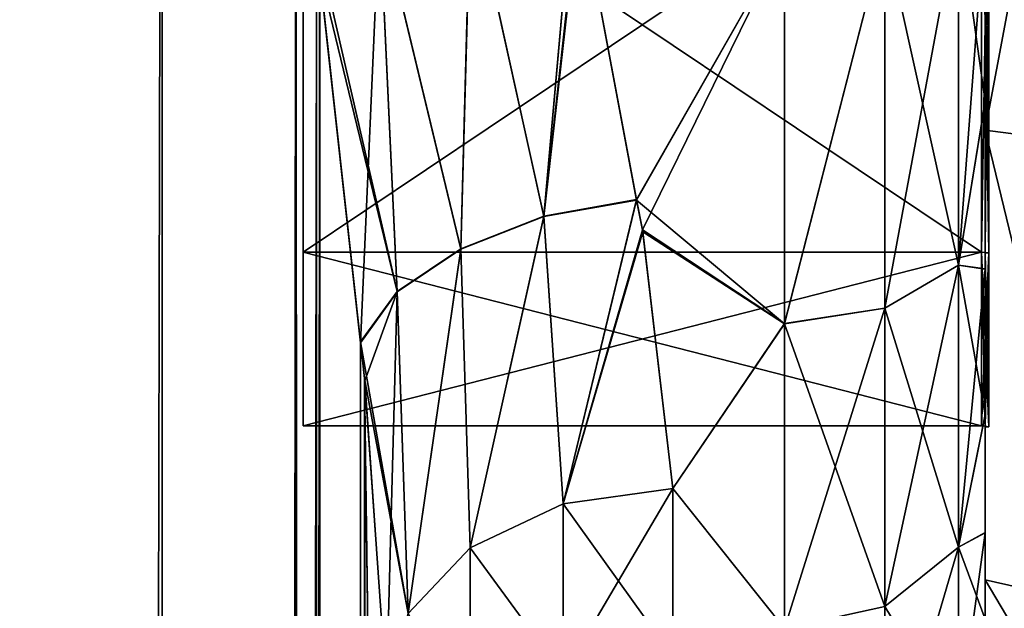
# Model space of a CAD drawing. Extents: x -23 to 470, y -1800 to 0.
# Tile 170 of 181: x 443 to 460, y -47 to -37. Entities that reach past the tile are written whole.
import ezdxf

# ---------------------------------------------------------------- set-up
doc = ezdxf.new("R2010")
doc.units = 0
doc.header["$LTSCALE"] = 41.718519
for name, color, linetype in [('1070', 7, 'CONTINUOUS'), ('1072', 7, 'CONTINUOUS'), ('1074', 7, 'CONTINUOUS'), ('1075', 7, 'CONTINUOUS'), ('1079', 7, 'CONTINUOUS'), ('1115', 7, 'CONTINUOUS'), ('1116', 7, 'CONTINUOUS'), ('1118', 7, 'CONTINUOUS'), ('1119', 7, 'CONTINUOUS'), ('580', 7, 'CONTINUOUS'), ('581', 7, 'CONTINUOUS'), ('582', 7, 'CONTINUOUS'), ('583', 7, 'CONTINUOUS'), ('586', 7, 'CONTINUOUS'), ('587', 7, 'CONTINUOUS'), ('590', 7, 'CONTINUOUS'), ('591', 7, 'CONTINUOUS'), ('762', 7, 'CONTINUOUS'), ('763', 7, 'CONTINUOUS')]:
    doc.layers.add(name, color=color, linetype=linetype)

msp = doc.modelspace()

# ---------------------------------------------------------------- linework, layer by layer
at = {"layer": '1070', "linetype": 'CONTINUOUS'}
for points in [[(460, -38.215, 17.772), (460, -34.962, -19.279), (460, -34.955, 19.281), (460, -38.215, 17.772)], [(460, -38.222, -17.768), (460, -34.962, -19.279), (460, -38.215, 17.772), (460, -38.222, -17.768)], [(460, -41.146, 15.725), (460, -38.222, -17.768), (460, -38.215, 17.772), (460, -41.146, 15.725)], [(460, -41.151, -15.721), (460, -38.222, -17.768), (460, -41.146, 15.725), (460, -41.151, -15.721)], [(460, -43.688, 13.196), (460, -41.151, -15.721), (460, -41.146, 15.725), (460, -43.688, 13.196)], [(460, -43.69, -13.194), (460, -41.151, -15.721), (460, -43.688, 13.196), (460, -43.69, -13.194)], [(460, -45.749, 10.252), (460, -43.69, -13.194), (460, -43.688, 13.196), (460, -45.749, 10.252)], [(460, -45.748, -10.254), (460, -43.69, -13.194), (460, -45.749, 10.252), (460, -45.748, -10.254)], [(460, -47.256, -7.025), (460, -45.748, -10.254), (460, -45.749, 10.252), (460, -47.256, -7.025)], [(460, -47.259, 7.02), (460, -47.256, -7.025), (460, -45.749, 10.252), (460, -47.259, 7.02)]]:
    msp.add_3dface(points, dxfattribs=at)
at = {"layer": '1072', "linetype": 'CONTINUOUS'}
for points in [[(452.915, -34.604, 23.073), (453.915, -39.935, 20.822), (456.5, -35.407, 22.828), (452.915, -34.604, 23.073)], [(453.917, -39.945, -20.816), (452.925, -34.668, -23.055), (456.5, -35.407, -22.828), (453.917, -39.945, -20.816)], [(453.915, -39.935, 20.822), (454.02, -40.465, 20.509), (456.5, -35.407, 22.828), (453.915, -39.935, 20.822)], [(456.5, -42.103, -19.419), (453.917, -39.945, -20.816), (456.5, -35.407, -22.828), (456.5, -42.103, -19.419)], [(456.5, -35.407, 22.828), (454.02, -40.465, 20.509), (456.5, -42.099, 19.422), (456.5, -35.407, 22.828)], [(454.026, -40.5, -20.488), (453.917, -39.945, -20.816), (456.5, -42.103, -19.419), (454.026, -40.5, -20.488)], [(454.02, -40.465, 20.509), (454.55, -44.976, 16.966), (456.5, -42.099, 19.422), (454.02, -40.465, 20.509)], [(454.55, -44.976, -16.966), (454.026, -40.5, -20.488), (456.5, -42.103, -19.419), (454.55, -44.976, -16.966)], [(456.5, -42.099, 19.422), (454.55, -44.976, 16.966), (456.5, -47.421, 14.1), (456.5, -42.099, 19.422)], [(456.5, -47.423, -14.098), (454.55, -44.976, -16.966), (456.5, -42.103, -19.419), (456.5, -47.423, -14.098)], [(454.55, -47.915, -13.393), (454.55, -44.976, -16.966), (456.5, -47.423, -14.098), (454.55, -47.915, -13.393)], [(454.55, -44.976, 16.966), (454.55, -47.915, 13.393), (456.5, -47.421, 14.1), (454.55, -44.976, 16.966)]]:
    msp.add_3dface(points, dxfattribs=at)
at = {"layer": '1074', "linetype": 'CONTINUOUS'}
for points in [[(459.532, -34.875, -21.159), (459.532, -41.077, -17.999), (458.25, -35.271, -22.379), (459.532, -34.875, -21.159)], [(459.532, -41.077, 17.999), (459.532, -34.875, 21.159), (458.25, -41.831, 19.037), (459.532, -41.077, 17.999)], [(458.25, -41.831, 19.037), (459.532, -34.875, 21.159), (458.25, -35.271, 22.379), (458.25, -41.831, 19.037)], [(460, -34.962, -19.279), (460, -38.222, -17.768), (459.532, -34.875, -21.159), (460, -34.962, -19.279)], [(459.532, -34.875, -21.159), (460, -38.222, -17.768), (459.532, -41.077, -17.999), (459.532, -34.875, -21.159)], [(459.532, -41.077, 17.999), (460, -34.955, 19.281), (459.532, -34.875, 21.159), (459.532, -41.077, 17.999)], [(460, -38.215, 17.772), (460, -34.955, 19.281), (459.532, -41.077, 17.999), (460, -38.215, 17.772)], [(456.5, -35.407, 22.828), (456.5, -42.099, 19.422), (458.25, -35.271, 22.379), (456.5, -35.407, 22.828)], [(456.5, -42.099, 19.422), (458.25, -41.831, 19.037), (458.25, -35.271, 22.379), (456.5, -42.099, 19.422)], [(456.5, -42.103, -19.419), (456.5, -35.407, -22.828), (458.25, -35.271, -22.379), (456.5, -42.103, -19.419)], [(456.5, -42.103, -19.419), (458.25, -35.271, -22.379), (458.25, -41.831, -19.037), (456.5, -42.103, -19.419)], [(458.25, -35.271, -22.379), (459.532, -41.077, -17.999), (458.25, -41.831, -19.037), (458.25, -35.271, -22.379)], [(460, -41.146, 15.725), (460, -38.215, 17.772), (459.532, -41.077, 17.999), (460, -41.146, 15.725)], [(460, -38.222, -17.768), (460, -41.151, -15.721), (459.532, -41.077, -17.999), (460, -38.222, -17.768)], [(459.532, -41.077, -17.999), (459.532, -45.999, -13.077), (458.25, -41.831, -19.037), (459.532, -41.077, -17.999)], [(459.532, -45.999, 13.077), (459.532, -41.077, 17.999), (458.25, -47.037, 13.831), (459.532, -45.999, 13.077)], [(458.25, -47.037, 13.831), (459.532, -41.077, 17.999), (458.25, -41.831, 19.037), (458.25, -47.037, 13.831)], [(460, -41.151, -15.721), (460, -43.69, -13.194), (459.532, -41.077, -17.999), (460, -41.151, -15.721)], [(459.532, -41.077, -17.999), (460, -43.69, -13.194), (459.532, -45.999, -13.077), (459.532, -41.077, -17.999)], [(459.532, -45.999, 13.077), (460, -41.146, 15.725), (459.532, -41.077, 17.999), (459.532, -45.999, 13.077)], [(460, -43.688, 13.196), (460, -41.146, 15.725), (459.532, -45.999, 13.077), (460, -43.688, 13.196)], [(456.5, -42.099, 19.422), (456.5, -47.421, 14.1), (458.25, -41.831, 19.037), (456.5, -42.099, 19.422)], [(456.5, -47.421, 14.1), (458.25, -47.037, 13.831), (458.25, -41.831, 19.037), (456.5, -47.421, 14.1)], [(456.5, -42.103, -19.419), (458.25, -41.831, -19.037), (458.25, -47.037, -13.831), (456.5, -42.103, -19.419)], [(458.25, -41.831, -19.037), (459.532, -45.999, -13.077), (458.25, -47.037, -13.831), (458.25, -41.831, -19.037)], [(456.5, -47.423, -14.098), (456.5, -42.103, -19.419), (458.25, -47.037, -13.831), (456.5, -47.423, -14.098)], [(460, -45.749, 10.252), (460, -43.688, 13.196), (459.532, -45.999, 13.077), (460, -45.749, 10.252)], [(460, -43.69, -13.194), (460, -45.748, -10.254), (459.532, -45.999, -13.077), (460, -43.69, -13.194)], [(460, -45.748, -10.254), (460, -47.256, -7.025), (459.532, -45.999, -13.077), (460, -45.748, -10.254)], [(460, -47.259, 7.02), (460, -45.749, 10.252), (459.532, -49.159, 6.875), (460, -47.259, 7.02)], [(459.532, -49.159, 6.875), (460, -45.749, 10.252), (459.532, -45.999, 13.077), (459.532, -49.159, 6.875)], [(459.532, -45.999, -13.077), (459.532, -49.159, -6.875), (458.25, -47.037, -13.831), (459.532, -45.999, -13.077)], [(459.532, -49.159, 6.875), (459.532, -45.999, 13.077), (458.25, -50.379, 7.271), (459.532, -49.159, 6.875)], [(458.25, -50.379, 7.271), (459.532, -45.999, 13.077), (458.25, -47.037, 13.831), (458.25, -50.379, 7.271)], [(459.532, -45.999, -13.077), (460, -47.256, -7.025), (459.532, -49.159, -6.875), (459.532, -45.999, -13.077)], [(456.5, -47.421, 14.1), (458.25, -50.379, 7.271), (458.25, -47.037, 13.831), (456.5, -47.421, 14.1)], [(456.5, -47.423, -14.098), (458.25, -47.037, -13.831), (458.25, -50.379, -7.271), (456.5, -47.423, -14.098)], [(458.25, -47.037, -13.831), (459.532, -49.159, -6.875), (458.25, -50.379, -7.271), (458.25, -47.037, -13.831)]]:
    msp.add_3dface(points, dxfattribs=at)
at = {"layer": '1075', "linetype": 'CONTINUOUS'}
for points in [[(445.636, -20, -29.585), (441.742, -1716.55, -32.045), (441.67, -20, -32.115), (445.636, -20, -29.585)], [(445.795, -1716.55, -29.333), (441.742, -1716.55, -32.045), (445.636, -20, -29.585), (445.795, -1716.55, -29.333)], [(447.976, -28, -26.571), (445.795, -1716.55, -29.333), (445.636, -20, -29.585), (447.976, -28, -26.571)], [(448.332, -35.415, -25.883), (445.795, -1716.55, -29.333), (447.976, -28, -26.571), (448.332, -35.415, -25.883)], [(448.389, -36.022, -25.761), (445.795, -1716.55, -29.333), (448.332, -35.415, -25.883), (448.389, -36.022, -25.761)], [(448.5, -1716.55, -25.279), (445.795, -1716.55, -29.333), (448.389, -36.022, -25.761), (448.5, -1716.55, -25.279)], [(449.099, -42.433, -23.827), (448.5, -1716.55, -25.279), (448.389, -36.022, -25.761), (449.099, -42.433, -23.827)], [(449.174, -43.1, -23.542), (448.5, -1716.55, -25.279), (449.099, -42.433, -23.827), (449.174, -43.1, -23.542)], [(449.55, -48.512, -20.5), (448.5, -1716.55, -25.279), (449.174, -43.1, -23.542), (449.55, -48.512, -20.5)]]:
    msp.add_3dface(points, dxfattribs=at)
at = {"layer": '1079', "linetype": 'CONTINUOUS'}
for points in [[(441.67, -20, 32.115), (441.742, -1716.55, 32.045), (445.635, -20, 29.585), (441.67, -20, 32.115)], [(441.742, -1716.55, 32.045), (445.795, -1716.55, 29.333), (445.635, -20, 29.585), (441.742, -1716.55, 32.045)], [(445.635, -20, 29.585), (445.795, -1716.55, 29.333), (447.976, -28, 26.571), (445.635, -20, 29.585)], [(445.795, -1716.55, 29.333), (448.5, -1716.55, 25.279), (447.976, -28, 26.571), (445.795, -1716.55, 29.333)], [(447.976, -28, 26.571), (448.5, -1716.55, 25.279), (448.331, -35.403, 25.884), (447.976, -28, 26.571)], [(448.331, -35.403, 25.884), (448.5, -1716.55, 25.279), (448.382, -35.944, 25.776), (448.331, -35.403, 25.884)], [(448.382, -35.944, 25.776), (448.5, -1716.55, 25.279), (449.098, -42.42, 23.831), (448.382, -35.944, 25.776)], [(448.5, -1716.55, 25.279), (449.55, -1716.55, 20.5), (449.098, -42.42, 23.831), (448.5, -1716.55, 25.279)], [(449.098, -42.42, 23.831), (449.55, -1716.55, 20.5), (449.17, -43.057, 23.56), (449.098, -42.42, 23.831)], [(449.55, -71.85, 20.5), (449.55, -48.512, 20.5), (449.17, -43.057, 23.56), (449.55, -71.85, 20.5)], [(449.55, -1716.55, 20.5), (449.55, -71.85, 20.5), (449.17, -43.057, 23.56), (449.55, -1716.55, 20.5)]]:
    msp.add_3dface(points, dxfattribs=at)
at = {"layer": '1115', "linetype": 'CONTINUOUS'}
for points in [[(452.299, -40.227, 20.969), (452.84, -34.135, 23.203), (451.019, -34.444, 23.484), (452.299, -40.227, 20.969)], [(452.915, -34.604, 23.073), (452.84, -34.135, 23.203), (452.299, -40.227, 20.969), (452.915, -34.604, 23.073)], [(449.429, -34.892, 24.423), (450.85, -40.796, 21.563), (451.019, -34.444, 23.484), (449.429, -34.892, 24.423)], [(450.85, -40.796, 21.563), (452.299, -40.227, 20.969), (451.019, -34.444, 23.484), (450.85, -40.796, 21.563)], [(453.915, -39.935, 20.822), (452.915, -34.604, 23.073), (452.299, -40.227, 20.969), (453.915, -39.935, 20.822)], [(448.331, -35.403, 25.884), (449.74, -41.54, 22.559), (449.429, -34.892, 24.423), (448.331, -35.403, 25.884)], [(449.74, -41.54, 22.559), (450.85, -40.796, 21.563), (449.429, -34.892, 24.423), (449.74, -41.54, 22.559)], [(448.331, -35.403, 25.884), (448.382, -35.944, 25.776), (449.74, -41.54, 22.559), (448.331, -35.403, 25.884)], [(448.382, -35.944, 25.776), (449.098, -42.42, 23.831), (449.74, -41.54, 22.559), (448.382, -35.944, 25.776)], [(452.637, -45.245, 17.235), (453.915, -39.935, 20.822), (452.299, -40.227, 20.969), (452.637, -45.245, 17.235)], [(454.02, -40.465, 20.509), (453.915, -39.935, 20.822), (452.637, -45.245, 17.235), (454.02, -40.465, 20.509)], [(450.85, -40.796, 21.563), (451.015, -46.011, 18.001), (452.299, -40.227, 20.969), (450.85, -40.796, 21.563)], [(451.015, -46.011, 18.001), (452.637, -45.245, 17.235), (452.299, -40.227, 20.969), (451.015, -46.011, 18.001)], [(454.55, -44.976, 16.966), (454.02, -40.465, 20.509), (452.637, -45.245, 17.235), (454.55, -44.976, 16.966)], [(449.74, -41.54, 22.559), (449.931, -47.158, 19.147), (450.85, -40.796, 21.563), (449.74, -41.54, 22.559)], [(449.931, -47.158, 19.147), (451.015, -46.011, 18.001), (450.85, -40.796, 21.563), (449.931, -47.158, 19.147)], [(449.098, -42.42, 23.831), (449.931, -47.158, 19.147), (449.74, -41.54, 22.559), (449.098, -42.42, 23.831)], [(449.098, -42.42, 23.831), (449.17, -43.057, 23.56), (449.931, -47.158, 19.147), (449.098, -42.42, 23.831)], [(449.17, -43.057, 23.56), (449.55, -48.512, 20.5), (449.931, -47.158, 19.147), (449.17, -43.057, 23.56)]]:
    msp.add_3dface(points, dxfattribs=at)
at = {"layer": '1116', "linetype": 'CONTINUOUS'}
for points in [[(454.55, -47.915, 13.393), (454.55, -44.976, 16.966), (452.637, -45.245, 17.235), (454.55, -47.915, 13.393)], [(451.015, -46.011, 18.001), (452.637, -48.231, 13.605), (452.637, -45.245, 17.235), (451.015, -46.011, 18.001)], [(452.637, -48.231, 13.605), (454.55, -47.915, 13.393), (452.637, -45.245, 17.235), (452.637, -48.231, 13.605)], [(449.931, -47.158, 19.147), (451.015, -49.131, 14.21), (451.015, -46.011, 18.001), (449.931, -47.158, 19.147)], [(451.015, -49.131, 14.21), (452.637, -48.231, 13.605), (451.015, -46.011, 18.001), (451.015, -49.131, 14.21)]]:
    msp.add_3dface(points, dxfattribs=at)
at = {"layer": '1118', "linetype": 'CONTINUOUS'}
for points in [[(454.55, -44.976, -16.966), (454.55, -47.915, -13.393), (452.637, -48.231, -13.605), (454.55, -44.976, -16.966)], [(452.637, -45.245, -17.235), (454.55, -44.976, -16.966), (452.637, -48.231, -13.605), (452.637, -45.245, -17.235)], [(451.015, -46.011, -18.001), (452.637, -45.245, -17.235), (452.637, -48.231, -13.605), (451.015, -46.011, -18.001)], [(449.931, -47.159, -19.147), (451.015, -46.011, -18.001), (451.014, -49.131, -14.21), (449.931, -47.159, -19.147)], [(451.014, -49.131, -14.21), (451.015, -46.011, -18.001), (452.637, -48.231, -13.605), (451.014, -49.131, -14.21)]]:
    msp.add_3dface(points, dxfattribs=at)
at = {"layer": '1119', "linetype": 'CONTINUOUS'}
for points in [[(451.021, -34.45, -23.481), (452.84, -34.145, -23.2), (452.3, -40.232, -20.966), (451.021, -34.45, -23.481)], [(452.84, -34.145, -23.2), (452.925, -34.668, -23.055), (452.3, -40.232, -20.966), (452.84, -34.145, -23.2)], [(449.43, -34.9, -24.42), (451.021, -34.45, -23.481), (450.85, -40.802, -21.559), (449.43, -34.9, -24.42)], [(450.85, -40.802, -21.559), (451.021, -34.45, -23.481), (452.3, -40.232, -20.966), (450.85, -40.802, -21.559)], [(452.925, -34.668, -23.055), (453.917, -39.945, -20.816), (452.3, -40.232, -20.966), (452.925, -34.668, -23.055)], [(449.099, -42.433, -23.827), (448.389, -36.022, -25.761), (449.43, -34.9, -24.42), (449.099, -42.433, -23.827)], [(449.099, -42.433, -23.827), (449.43, -34.9, -24.42), (449.741, -41.547, -22.556), (449.099, -42.433, -23.827)], [(449.741, -41.547, -22.556), (449.43, -34.9, -24.42), (450.85, -40.802, -21.559), (449.741, -41.547, -22.556)], [(452.3, -40.232, -20.966), (453.917, -39.945, -20.816), (452.637, -45.245, -17.235), (452.3, -40.232, -20.966)], [(453.917, -39.945, -20.816), (454.026, -40.5, -20.488), (452.637, -45.245, -17.235), (453.917, -39.945, -20.816)], [(450.85, -40.802, -21.559), (452.3, -40.232, -20.966), (451.015, -46.011, -18.001), (450.85, -40.802, -21.559)], [(451.015, -46.011, -18.001), (452.3, -40.232, -20.966), (452.637, -45.245, -17.235), (451.015, -46.011, -18.001)], [(454.026, -40.5, -20.488), (454.55, -44.976, -16.966), (452.637, -45.245, -17.235), (454.026, -40.5, -20.488)], [(449.741, -41.547, -22.556), (450.85, -40.802, -21.559), (449.931, -47.159, -19.147), (449.741, -41.547, -22.556)], [(449.931, -47.159, -19.147), (450.85, -40.802, -21.559), (451.015, -46.011, -18.001), (449.931, -47.159, -19.147)], [(449.174, -43.1, -23.542), (449.099, -42.433, -23.827), (449.741, -41.547, -22.556), (449.174, -43.1, -23.542)], [(449.55, -48.512, -20.5), (449.174, -43.1, -23.542), (449.741, -41.547, -22.556), (449.55, -48.512, -20.5)], [(449.55, -48.512, -20.5), (449.741, -41.547, -22.556), (449.931, -47.159, -19.147), (449.55, -48.512, -20.5)]]:
    msp.add_3dface(points, dxfattribs=at)
at = {"layer": '580', "linetype": 'CONTINUOUS'}
for points in [[(460, -17.279, 18.571), (460, -23.086, 15.124), (460, -38.721, 18.571), (460, -17.279, 18.571)], [(460, -38.721, -18.571), (460, -32.914, -15.124), (460, -17.279, -18.571), (460, -38.721, -18.571)], [(460, -28, -21.444), (460, -38.721, -18.571), (460, -17.279, -18.571), (460, -28, -21.444)], [(460, -28, 21.444), (460, -17.279, 18.571), (460, -38.721, 18.571), (460, -28, 21.444)], [(460, -23.086, 15.124), (460, -32.914, 15.124), (460, -38.721, 18.571), (460, -23.086, 15.124)], [(460, -32.914, 15.124), (460, -40.865, 9.347), (460, -46.571, 10.723), (460, -32.914, 15.124)], [(460, -38.721, 18.571), (460, -32.914, 15.124), (460, -46.571, 10.723), (460, -38.721, 18.571)], [(460, -40.865, -9.347), (460, -32.914, -15.124), (460, -46.571, -10.723), (460, -40.865, -9.347)], [(460, -46.571, -10.723), (460, -32.914, -15.124), (460, -38.721, -18.571), (460, -46.571, -10.723)], [(460, -40.865, 9.347), (460, -43.902), (460, -46.571, 10.723), (460, -40.865, 9.347)], [(460, -43.902), (460, -40.865, -9.347), (460, -49.444), (460, -43.902)], [(460, -49.444), (460, -40.865, -9.347), (460, -46.571, -10.723), (460, -49.444)], [(460, -43.902), (460, -49.444), (460, -46.571, 10.723), (460, -43.902)]]:
    msp.add_3dface(points, dxfattribs=at)
at = {"layer": '581', "linetype": 'CONTINUOUS'}
for points in [[(448.1, -12.115), (448.1, -15.149, -9.337), (448.1, -43.885), (448.1, -12.115)], [(448.1, -12.115), (448.1, -43.885), (448.1, -40.851, 9.337), (448.1, -12.115)], [(448.1, -12.115), (448.1, -40.851, 9.337), (448.1, -15.149, 9.337), (448.1, -12.115)], [(448.1, -15.149, -9.337), (448.1, -23.091, -15.108), (448.1, -40.851, -9.337), (448.1, -15.149, -9.337)], [(448.1, -15.149, -9.337), (448.1, -40.851, -9.337), (448.1, -43.885), (448.1, -15.149, -9.337)], [(448.1, -40.851, 9.337), (448.1, -32.909, 15.108), (448.1, -15.149, 9.337), (448.1, -40.851, 9.337)], [(448.1, -23.091, -15.108), (448.1, -32.909, -15.108), (448.1, -40.851, -9.337), (448.1, -23.091, -15.108)]]:
    msp.add_3dface(points, dxfattribs=at)
at = {"layer": '582', "linetype": 'CONTINUOUS'}
for points in [[(448.1, -40.851, -9.337), (448.1, -32.909, -15.108), (459.934, -40.851, -9.337), (448.1, -40.851, -9.337)], [(459.934, -40.851, -9.337), (448.1, -32.909, -15.108), (459.934, -32.909, -15.108), (459.934, -40.851, -9.337)], [(448.1, -43.885), (448.1, -40.851, -9.337), (459.934, -43.885), (448.1, -43.885)], [(459.934, -43.885), (448.1, -40.851, -9.337), (459.934, -40.851, -9.337), (459.934, -43.885)]]:
    msp.add_3dface(points, dxfattribs=at)
at = {"layer": '583', "linetype": 'CONTINUOUS'}
for points in [[(448.1, -32.909, 15.108), (448.1, -40.851, 9.337), (459.934, -32.909, 15.108), (448.1, -32.909, 15.108)], [(459.934, -32.909, 15.108), (448.1, -40.851, 9.337), (459.934, -40.851, 9.337), (459.934, -32.909, 15.108)], [(448.1, -43.885), (459.934, -43.885), (459.934, -40.851, 9.337), (448.1, -43.885)], [(448.1, -40.851, 9.337), (448.1, -43.885), (459.934, -40.851, 9.337), (448.1, -40.851, 9.337)]]:
    msp.add_3dface(points, dxfattribs=at)
at = {"layer": '586', "linetype": 'CONTINUOUS'}
for points in [[(460, -38.721, -18.571), (460, -28, -21.444), (462.009, -38.985, -19.026), (460, -38.721, -18.571)], [(462.009, -38.985, -19.026), (460, -28, -21.444), (462.009, -28, -21.97), (462.009, -38.985, -19.026)], [(460, -46.571, -10.723), (460, -38.721, -18.571), (462.009, -47.026, -10.985), (460, -46.571, -10.723)], [(462.009, -47.026, -10.985), (460, -38.721, -18.571), (462.009, -38.985, -19.026), (462.009, -47.026, -10.985)], [(460, -49.444), (460, -46.571, -10.723), (462.009, -49.97, 0), (460, -49.444)], [(462.009, -49.97, 0), (460, -46.571, -10.723), (462.009, -47.026, -10.985), (462.009, -49.97, 0)]]:
    msp.add_3dface(points, dxfattribs=at)
at = {"layer": '587', "linetype": 'CONTINUOUS'}
for points in [[(460, -28, 21.444), (460, -38.721, 18.571), (462.009, -28, 21.97), (460, -28, 21.444)], [(462.009, -28, 21.97), (460, -38.721, 18.571), (462.009, -38.985, 19.026), (462.009, -28, 21.97)], [(460, -38.721, 18.571), (460, -46.571, 10.723), (462.009, -47.026, 10.985), (460, -38.721, 18.571)], [(462.009, -38.985, 19.026), (460, -38.721, 18.571), (462.009, -47.026, 10.985), (462.009, -38.985, 19.026)], [(460, -46.571, 10.723), (460, -49.444), (462.009, -47.026, 10.985), (460, -46.571, 10.723)], [(460, -49.444), (462.009, -49.97, 0), (462.009, -47.026, 10.985), (460, -49.444)]]:
    msp.add_3dface(points, dxfattribs=at)
at = {"layer": '590', "linetype": 'CONTINUOUS'}
for points in [[(459.934, -32.909, 15.108), (459.934, -40.851, 9.337), (460.064, -32.914, 15.124), (459.934, -32.909, 15.108)], [(460.064, -32.914, 15.124), (459.934, -40.851, 9.337), (460.064, -40.865, 9.347), (460.064, -32.914, 15.124)], [(459.934, -40.851, 9.337), (459.934, -43.885), (460.064, -40.865, 9.347), (459.934, -40.851, 9.337)], [(459.934, -43.885), (459.999, -43.889), (460.064, -40.865, 9.347), (459.934, -43.885)], [(459.999, -43.889), (460.064, -43.902), (460.064, -40.865, 9.347), (459.999, -43.889)]]:
    msp.add_3dface(points, dxfattribs=at)
at = {"layer": '591', "linetype": 'CONTINUOUS'}
for points in [[(459.934, -40.851, -9.337), (459.934, -32.909, -15.108), (460.064, -40.865, -9.347), (459.934, -40.851, -9.337)], [(460.064, -40.865, -9.347), (459.934, -32.909, -15.108), (460.064, -32.914, -15.124), (460.064, -40.865, -9.347)], [(459.934, -43.885), (459.934, -40.851, -9.337), (459.999, -43.889), (459.934, -43.885)], [(459.999, -43.889), (459.934, -40.851, -9.337), (460.064, -43.902), (459.999, -43.889)], [(460.064, -43.902), (459.934, -40.851, -9.337), (460.064, -40.865, -9.347), (460.064, -43.902)]]:
    msp.add_3dface(points, dxfattribs=at)
at = {"layer": '762', "linetype": 'CONTINUOUS'}
for points in [[(460, -32.914, -15.124), (460, -40.865, -9.347), (460.064, -32.914, -15.124), (460, -32.914, -15.124)], [(460, -40.865, -9.347), (460.064, -40.865, -9.347), (460.064, -32.914, -15.124), (460, -40.865, -9.347)], [(460, -40.865, -9.347), (460, -43.902), (460.064, -40.865, -9.347), (460, -40.865, -9.347)], [(460, -43.902), (460.064, -43.902), (460.064, -40.865, -9.347), (460, -43.902)]]:
    msp.add_3dface(points, dxfattribs=at)
at = {"layer": '763', "linetype": 'CONTINUOUS'}
for points in [[(460, -40.865, 9.347), (460, -32.914, 15.124), (460.064, -40.865, 9.347), (460, -40.865, 9.347)], [(460, -32.914, 15.124), (460.064, -32.914, 15.124), (460.064, -40.865, 9.347), (460, -32.914, 15.124)], [(460, -43.902), (460, -40.865, 9.347), (460.064, -43.902), (460, -43.902)], [(460.064, -43.902), (460, -40.865, 9.347), (460.064, -40.865, 9.347), (460.064, -43.902)]]:
    msp.add_3dface(points, dxfattribs=at)

doc.saveas('drawing.dxf')
